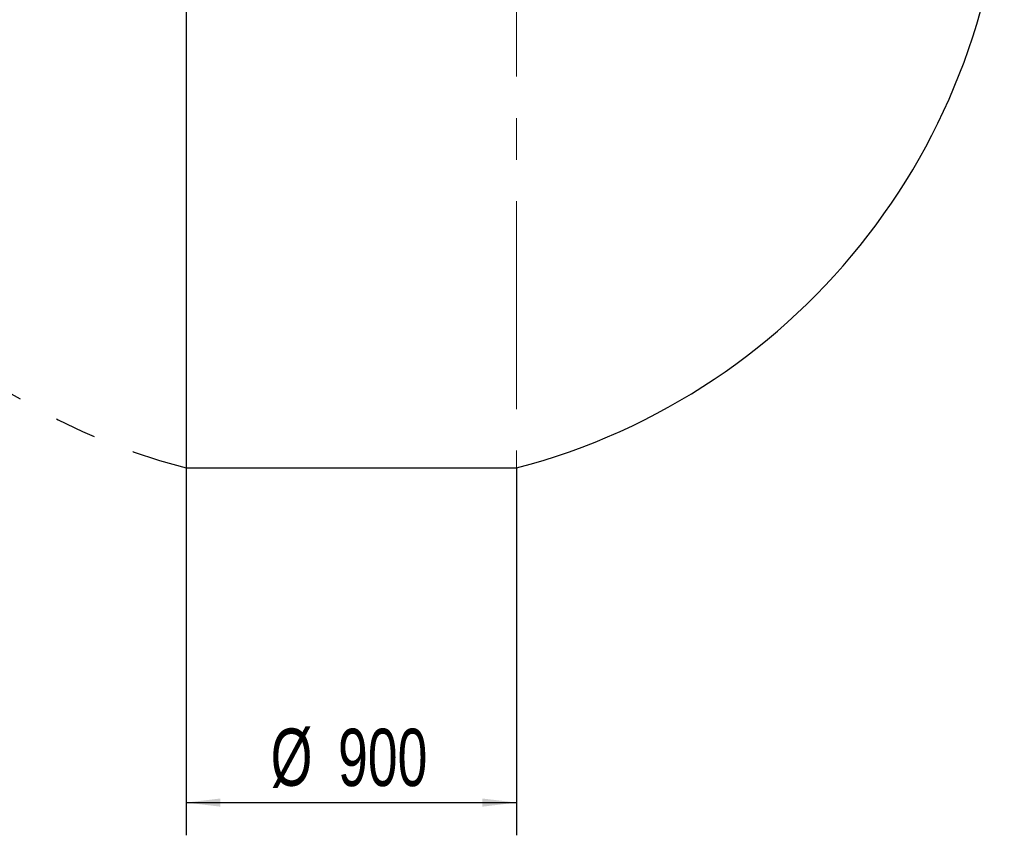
# Model space of a CAD drawing. Header units: millimetres. Extents: x 8 to 345, y 77 to 290.
# Tile 18 of 30: x 268 to 328, y 77 to 126. Entities that reach past the tile are written whole.
import ezdxf

# ---------------------------------------------------------------- set-up
doc = ezdxf.new("R2010")
doc.units = ezdxf.units.MM
doc.linetypes.add('CENTERX2', pattern=[20.32, 12.7, -2.54, 2.54, -2.54])
doc.layers.add('10', color=7, linetype='Continuous')
doc.styles.add('SLDTEXTSTYLE0', font='TXT', dxfattribs={"width": 0.7})
doc.dimstyles.new('SLDDIMSTYLE0', dxfattribs={"dimtxt": 3.5, "dimasz": 2.1, "dimexe": 0, "dimexo": 0.0625, "dimgap": 0.875, "dimtad": 2, "dimdec": 3, "dimlfac": 20, "dimrnd": 1e-09, "dimzin": 12, "dimdsep": 46, "dimtxsty": 'SLDTEXTSTYLE0', "dimsah": 1, "dimcen": 0.09, "dimadec": 0, "dimazin": 3, "dimtfac": 1, "dimtdec": 3, "dimtofl": 0, "dimtmove": 0, "dimatfit": 3, "dimfxl": 0, "dimfrac": 2, "dimtolj": 1, "dimtzin": 12, "dimarcsym": 0})

# ---------------------------------------------------------------- blocks, each defined once
blk = doc.blocks.new('_D')
at = {"layer": '10'}
for p, q in [((278.332, 98.975), (278.332, 76.52)), ((298.544, 98.975), (298.544, 76.52)), ((278.332, 78.52), (298.544, 78.52))]:
    blk.add_line(p, q, dxfattribs=at)
for points in [[(278.332, 78.52), (280.432, 78.27), (280.432, 78.77)], [(298.544, 78.52), (296.444, 78.77), (296.444, 78.27)]]:
    blk.add_solid(points, dxfattribs=at)
at = {"layer": '10', "char_height": 3.5, "attachment_point": 1, "style": 'SLDTEXTSTYLE0'}
for s, insert in [('%%c', (283.508, 83.046)), ('900', (287.622, 83.032))]:
    blk.add_mtext(s, dxfattribs=dict(at, insert=insert))

msp = doc.modelspace()

# ---------------------------------------------------------------- linework, layer by layer
at = {"layer": '10'}
for p, q in [((278.331917, 176.236199), (278.331917, 98.975259)), ((278.331917, 98.975259), (298.543843, 98.975259))]:
    msp.add_line(p, q, dxfattribs=at)
at = {"layer": '10', "color": 7, "linetype": 'CENTERX2', "lineweight": 18}
msp.add_line((298.543843, 176.236199), (298.543843, 98.975259), dxfattribs=at)
at = {"layer": '10', "linetype": 'CENTERX2'}
msp.add_arc((288.43788, 137.605729), 39.930485, 104.66037349, 255.33962651, dxfattribs=at)
at = {"layer": '10'}
msp.add_arc((288.43788, 137.605729), 39.930485, 284.66037349, 75.33962651, dxfattribs=at)

# ---------------------------------------------------------------- dimensions: what is measured, and where the dimension line sits
dim = msp.add_linear_dim(base=(298.543843, 78.520036), p1=(278.331917, 98.975259), p2=(298.543843, 98.975259), angle=0, text='%%c900', dimstyle='SLDDIMSTYLE0', dxfattribs=at)
dim.commit()
dim.dimension.update_dxf_attribs({"geometry": '_D', "text_midpoint": (287.866864, 78.520036), "dimtype": 160})

doc.saveas('drawing.dxf')
